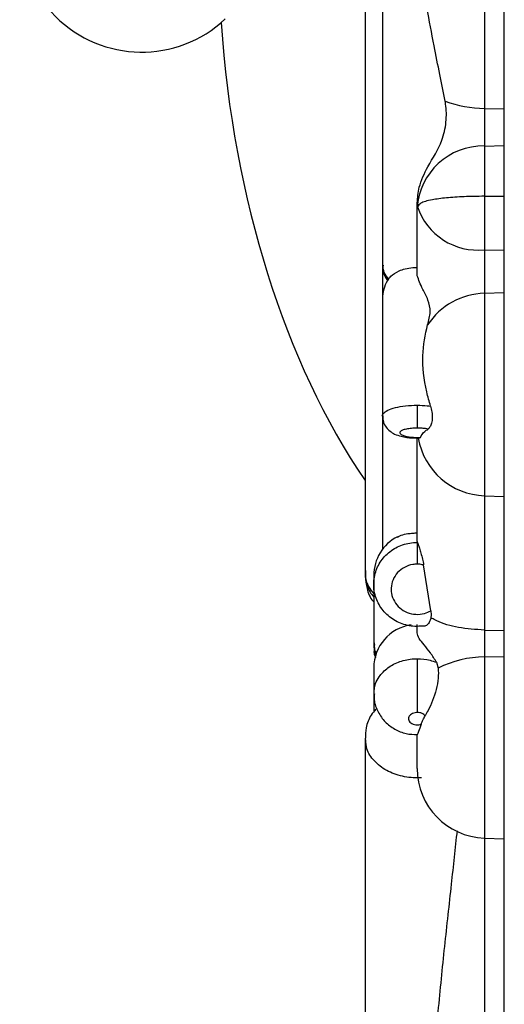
# Model space of a CAD drawing. Header units: millimetres. Extents: x 112 to 251, y 122 to 268.
# Tile 44 of 60: x 244.59 to 250.15, y 146.55 to 157.87. Entities that reach past the tile are written whole.
import ezdxf

# ---------------------------------------------------------------- set-up
doc = ezdxf.new("R2010")
doc.units = ezdxf.units.MM

msp = doc.modelspace()

# ---------------------------------------------------------------- linework, layer by layer
at = {"color": 7, "linetype": 'Continuous', "lineweight": 25}
for p, q in [((248.5545, 166.0572), (248.5545, 151.5357)), ((248.7545, 160.3613), (248.7545, 155.0492)), ((249.9265, 156.8508), (250.1545, 156.8467)), ((249.9265, 156.8508), (249.9265, 156.418)), ((250.1545, 156.4251), (250.1545, 156.8467)), ((249.9265, 156.418), (250.1545, 156.4251)), ((249.9265, 156.418), (249.9265, 155.84)), ((250.1545, 155.841), (250.1545, 156.4251)), ((249.9265, 155.84), (250.1545, 155.841)), ((249.9265, 155.84), (249.9265, 155.225)), ((250.1545, 155.2196), (250.1545, 155.841)), ((249.1545, 155.7031), (249.1545, 155.7653)), ((249.1545, 155.7016), (249.1545, 155.7031)), ((249.1545, 154.9263), (249.1545, 155.7016)), ((249.9265, 155.225), (250.1545, 155.2196)), ((249.9265, 155.225), (249.9265, 154.724)), ((250.1545, 154.7316), (250.1545, 155.2196)), ((248.7545, 155.0493), (248.7545, 154.6631)), ((249.9265, 154.724), (250.1545, 154.7316)), ((250.1545, 152.3873), (250.1545, 154.7316)), ((248.7545, 154.6631), (248.7545, 153.3147)), ((249.1545, 153.4367), (249.1545, 153.1739)), ((248.7545, 153.3147), (248.7545, 151.7791)), ((248.7593, 153.3046), (248.7552, 153.3127)), ((249.1911, 153.0673), (249.1845, 153.0619)), ((249.9265, 152.3953), (250.1545, 152.3873)), ((250.1545, 150.8472), (250.1545, 152.3873)), ((249.1545, 151.8592), (249.1545, 151.6089)), ((249.1545, 151.8592), (249.1573, 151.8592)), ((248.5545, 151.5357), (248.5545, 151.4816)), ((249.3103, 151.074), (249.2277, 151.6002)), ((248.6545, 151.4791), (248.6545, 151.3764)), ((248.6545, 151.3764), (248.6545, 150.7058)), ((249.3229, 150.9854), (249.3103, 150.9927)), ((249.1545, 150.8181), (249.1545, 150.9155)), ((249.9265, 150.8507), (250.1545, 150.8472)), ((249.9265, 150.8507), (249.9265, 150.5414)), ((250.1545, 150.5459), (250.1545, 150.8472)), ((248.6545, 150.7058), (248.6545, 150.6448)), ((249.1545, 150.5216), (249.1545, 149.903)), ((249.9265, 150.5414), (250.1545, 150.5459)), ((250.1545, 148.4502), (250.1545, 150.5459)), ((248.6545, 150.4155), (248.6545, 150.1185)), ((249.3758, 150.4801), (249.3956, 150.4126)), ((248.6545, 150.1185), (248.6545, 149.9222)), ((248.5545, 149.6066), (248.5545, 141.8163)), ((249.1545, 149.2577), (249.1545, 149.6457)), ((249.9265, 148.4582), (250.1545, 148.4502)), ((250.1545, 142.7696), (250.1545, 148.4502))]:
    msp.add_line(p, q, dxfattribs=at)
at = {"color": 1, "linetype": 'Continuous', "lineweight": 25}
for p, q in [((249.9265, 154.724), (249.9265, 152.3953)), ((249.9265, 150.5414), (249.9265, 148.4582)), ((249.9265, 148.4582), (249.9265, 142.7618))]:
    msp.add_line(p, q, dxfattribs=at)
at = {"color": 7, "linetype": 'Continuous', "lineweight": 25}
for centre, radius, start, end in [((245.9873, 158.8982), 1.4, 48.39145, 313.32137), ((249.9366, 158.2012), 1.3504, 249.99043, 269.57181), ((249.9111, 155.6604), 0.7578, 88.83045, 176.76869), ((249.8481, 155.9486), 0.7278, 198.28202, 276.1859), ((249.1545, 154.6631), 0.4, 148.86215, 180), ((249.9472, 153.9167), 0.8075, 91.46605, 146.62015), ((249.9545, 153.1948), 0.8, 189.83317, 268), ((249.1545, 151.4791), 0.5, 117.18362, 180), ((249.1545, 150.4155), 0.5, 98.1116, 180), ((249.9278, 149.3777), 1.1637, 90.06346, 117.21773), ((249.9545, 149.2577), 0.8, 180, 268)]:
    msp.add_arc(centre, radius, start, end, dxfattribs=at)
msp.add_ellipse((251.868, 158.7873), major_axis=(0, -8.3), ratio=0.6024096, start_param=4.827088, end_param=5.5587451, dxfattribs=at)
for points, knots in [([(250.1545, 156.8467), (250.1545, 156.992), (250.1545, 157.2832), (250.1545, 157.9636), (250.1545, 158.7431), (250.1545, 159.4567), (250.1545, 159.8534), (250.1545, 160.0672), (250.1545, 160.2188), (250.1545, 160.3212), (250.1545, 160.3631), (250.1545, 160.3749), (250.1545, 160.3781)], [0, 0, 0, 0, 0.1321238, 0.2646941, 0.5716378, 0.7712206, 0.8431789, 0.893243, 0.9466583, 0.9690641, 0.9917269, 1, 1, 1, 1]), ([(249.9265, 160.0015), (249.9265, 159.7985), (249.9265, 159.388), (249.9265, 158.716), (249.9265, 157.9922), (249.9265, 157.3399), (249.9265, 156.9774), (249.9265, 156.8508)], [0, 0, 0, 0, 0.1885222, 0.3810653, 0.6228749, 0.8682141, 1, 1, 1, 1]), ([(249.4745, 156.9323), (249.4542, 157.0346), (249.4129, 157.242), (249.342, 157.6047), (249.2636, 158.0108), (249.1788, 158.4866), (249.1631, 158.8032), (249.1545, 158.9779)], [0, 0, 0, 0, 0.1552607, 0.3145694, 0.5226046, 0.736586, 1, 1, 1, 1]), ([(249.1545, 155.7653), (249.1592, 155.8246), (249.1702, 155.9642), (249.2825, 156.2034), (249.4357, 156.4373), (249.4932, 156.6911), (249.4905, 156.8462), (249.4765, 156.9219), (249.4745, 156.9323)], [0, 0, 0, 0, 0.1553274, 0.3655474, 0.6362671, 0.8040653, 0.9731154, 1, 1, 1, 1]), ([(249.9265, 155.84), (249.8472, 155.8388), (249.6886, 155.8364), (249.4799, 155.8219), (249.2986, 155.7977), (249.1857, 155.7642), (249.1659, 155.7339), (249.157, 155.7202)], [0, 0, 0, 0, 0.1759036, 0.3514974, 0.534933, 0.7898689, 1, 1, 1, 1]), ([(249.157, 155.7202), (249.1557, 155.7147), (249.1545, 155.7091), (249.1545, 155.7018), (249.1545, 155.7016)], [0, 0, 0, 0, 0.9746985, 1, 1, 1, 1]), ([(248.7559, 155.0538), (248.7581, 155.0227), (248.7625, 154.9627), (248.8032, 154.9106), (248.8229, 154.8854)], [0, 0, 0, 0, 0.5180103, 1, 1, 1, 1]), ([(248.7613, 155.0473), (248.7602, 155.0228), (248.7574, 154.9592), (248.7907, 154.9038), (248.8112, 154.8697)], [0, 0, 0, 0, 0.385174, 1, 1, 1, 1]), ([(248.8229, 154.8854), (248.8322, 154.8969), (248.8604, 154.9316), (248.9207, 154.9741), (249.0131, 155.007), (249.088, 155.0208), (249.1376, 155.0221), (249.1545, 155.0225)], [0, 0, 0, 0, 0.1818761, 0.5508494, 0.7283951, 0.9077455, 1, 1, 1, 1]), ([(249.2729, 154.361), (249.2872, 154.4113), (249.3144, 154.5067), (249.283, 154.6502), (249.1968, 154.8041), (249.1708, 154.879), (249.1545, 154.9263)], [0, 0, 0, 0, 0.2272903, 0.4308194, 0.640435, 1, 1, 1, 1]), ([(248.8229, 154.8854), (248.8173, 154.8774), (248.8106, 154.8678), (248.812, 154.8696), (248.8122, 154.8699)], [0, 0, 0, 0, 0.8414886, 1, 1, 1, 1]), ([(249.3071, 153.4274), (249.292, 153.4814), (249.2356, 153.6823), (249.1984, 154.023), (249.2479, 154.2475), (249.2729, 154.361)], [0, 0, 0, 0, 0.1536479, 0.5720315, 1, 1, 1, 1]), ([(249.1545, 153.4367), (249.1936, 153.4358), (249.246, 153.4346), (249.2948, 153.4289), (249.3071, 153.4274)], [0, 0, 0, 0, 0.7462396, 1, 1, 1, 1]), ([(249.3071, 153.4274), (249.3129, 153.4049), (249.3245, 153.3599), (249.3283, 153.2904), (249.3207, 153.2297), (249.303, 153.1838), (249.2862, 153.1693), (249.2782, 153.1624)], [0, 0, 0, 0, 0.20472144, 0.40947094, 0.61343445, 0.81636301, 1, 1, 1, 1]), ([(248.7574, 153.3129), (248.7584, 153.2894), (248.7605, 153.2424), (248.795, 153.182), (248.8411, 153.1352), (248.9, 153.1005), (248.9814, 153.0736), (249.0814, 153.0584), (249.1566, 153.0603), (249.1845, 153.061)], [0, 0, 0, 0, 0.1200743, 0.2399477, 0.3523937, 0.4707183, 0.6253557, 0.8608516, 1, 1, 1, 1]), ([(249.1545, 153.1739), (249.1541, 153.1739), (249.1315, 153.1739), (249.0862, 153.1718), (249.0268, 153.1629), (248.9815, 153.1491), (248.9588, 153.1343), (248.952, 153.1185), (248.9615, 153.1025), (248.9943, 153.0862), (249.0454, 153.0739), (249.1086, 153.0668), (249.1593, 153.0659), (249.1862, 153.0671), (249.1911, 153.0673)], [0, 0, 0, 0, 0.001482, 0.1023279, 0.203179, 0.3042423, 0.4056768, 0.4693519, 0.5714163, 0.6734863, 0.7753852, 0.8768224, 0.9777423, 1, 1, 1, 1]), ([(249.2782, 153.1624), (249.2693, 153.1641), (249.249, 153.168), (249.2075, 153.1727), (249.1739, 153.1735), (249.1545, 153.1739)], [0, 0, 0, 0, 0.2451941, 0.5622281, 1, 1, 1, 1]), ([(249.1911, 153.0673), (249.2029, 153.0901), (249.2197, 153.1228), (249.2647, 153.1533), (249.2782, 153.1624)], [0, 0, 0, 0, 0.7004492, 1, 1, 1, 1]), ([(249.1545, 151.8758), (249.1545, 152.006), (249.1545, 152.3047), (249.1545, 152.7121), (249.1545, 152.9455), (249.1545, 153.0608)], [0, 0, 0, 0, 0.28097644, 0.64489423, 1, 1, 1, 1]), ([(248.9279, 151.921), (248.9449, 151.9303), (248.9742, 151.9463), (249.0453, 151.961), (249.1077, 151.9669), (249.1381, 151.968), (249.1537, 151.968), (249.1545, 151.968)], [0, 0, 0, 0, 0.4519207, 0.777923, 0.8857343, 0.9946206, 1, 1, 1, 1]), ([(249.2169, 150.8967), (249.1865, 150.8946), (249.1002, 150.8887), (248.9583, 150.922), (248.8137, 151.0099), (248.7074, 151.1399), (248.6586, 151.2771), (248.6501, 151.4199), (248.6822, 151.5614), (248.7722, 151.7019), (248.9051, 151.8051), (249.0405, 151.8535), (249.1254, 151.8578), (249.1545, 151.8592)], [0, 0, 0, 0, 0.0560204, 0.1591981, 0.2624997, 0.3658553, 0.4691847, 0.5339365, 0.6371873, 0.7403385, 0.843419, 0.9464865, 1, 1, 1, 1]), ([(249.1573, 151.8592), (249.1564, 151.8623), (249.1548, 151.8679), (249.1546, 151.8732), (249.1545, 151.8757)], [0, 0, 0, 0, 0.5389281, 1, 1, 1, 1]), ([(249.1573, 151.8592), (249.1595, 151.8521), (249.164, 151.8378), (249.1781, 151.7925), (249.1959, 151.7348), (249.2151, 151.668), (249.2235, 151.6226), (249.2277, 151.6002)], [0, 0, 0, 0, 0.1943074, 0.3885169, 0.5861335, 0.795186, 1, 1, 1, 1]), ([(248.557, 151.5443), (248.5561, 151.5356), (248.5496, 151.4703), (248.5746, 151.3689), (248.6332, 151.2944), (248.6545, 151.2673)], [0, 0, 0, 0, 0.0889278, 0.6689122, 1, 1, 1, 1]), ([(248.5613, 151.5377), (248.5602, 151.5073), (248.5569, 151.4216), (248.592, 151.3122), (248.6399, 151.2482), (248.6545, 151.2287)], [0, 0, 0, 0, 0.2758795, 0.7789668, 1, 1, 1, 1]), ([(249.1545, 151.6089), (249.137, 151.608), (249.0861, 151.6055), (249.0048, 151.5766), (248.9251, 151.5149), (248.8711, 151.431), (248.8518, 151.3465), (248.8569, 151.2613), (248.8862, 151.1793), (248.95, 151.1019), (249.0369, 151.049), (249.1367, 151.0272), (249.2325, 151.0361), (249.2864, 151.0624), (249.3103, 151.074)], [0, 0, 0, 0, 0.04738649, 0.13866937, 0.22998088, 0.32137883, 0.41288477, 0.47027592, 0.56185705, 0.65343602, 0.74494645, 0.83632146, 0.92758819, 1, 1, 1, 1]), ([(249.2277, 151.6002), (249.2077, 151.604), (249.1835, 151.6086), (249.1588, 151.6089), (249.1545, 151.6089)], [0, 0, 0, 0, 0.82295067, 1, 1, 1, 1]), ([(248.5574, 151.4724), (248.5617, 151.4244), (248.5707, 151.3226), (248.6125, 151.2194), (248.6521, 151.1768), (248.6545, 151.1743)], [0, 0, 0, 0, 0.4565394, 0.9676155, 1, 1, 1, 1]), ([(249.3103, 151.074), (249.3123, 151.0522), (249.3148, 151.0234), (249.3112, 150.9987), (249.3103, 150.9927)], [0, 0, 0, 0, 0.7572975, 1, 1, 1, 1]), ([(249.3103, 150.9927), (249.3048, 150.9733), (249.2937, 150.9347), (249.2595, 150.8999), (249.2328, 150.8913), (249.2194, 150.8959), (249.2169, 150.8967)], [0, 0, 0, 0, 0.3013462, 0.6015309, 0.9260327, 1, 1, 1, 1]), ([(249.9265, 150.8507), (249.8248, 150.8573), (249.6214, 150.8704), (249.4245, 150.9322), (249.3411, 150.9759), (249.3229, 150.9854)], [0, 0, 0, 0, 0.4384686, 0.876939, 1, 1, 1, 1]), ([(249.3758, 150.4801), (249.3534, 150.5172), (249.2858, 150.6297), (249.1719, 150.7399), (249.1591, 150.7975), (249.1545, 150.8181)], [0, 0, 0, 0, 0.2403426, 0.7281239, 1, 1, 1, 1]), ([(248.6584, 150.7049), (248.6572, 150.6616), (248.6558, 150.6122), (248.677, 150.569), (248.6797, 150.5636)], [0, 0, 0, 0, 0.8747849, 1, 1, 1, 1]), ([(248.6611, 150.6438), (248.6585, 150.6249), (248.6533, 150.5878), (248.6678, 150.5531), (248.675, 150.5361)], [0, 0, 0, 0, 0.5069828, 1, 1, 1, 1]), ([(249.1545, 150.5216), (249.2043, 150.5186), (249.2812, 150.5139), (249.3512, 150.4889), (249.3758, 150.4801)], [0, 0, 0, 0, 0.6490277, 1, 1, 1, 1]), ([(249.3956, 150.4126), (249.3969, 150.3751), (249.3996, 150.3002), (249.3743, 150.1675), (249.3321, 150.038), (249.2841, 149.9345), (249.2553, 149.8838), (249.2438, 149.8636)], [0, 0, 0, 0, 0.2142047, 0.4284065, 0.6427424, 0.8576294, 1, 1, 1, 1]), ([(248.6616, 150.1186), (248.6598, 150.0951), (248.6545, 150.0225), (248.6993, 149.9076), (248.7813, 149.7918), (248.8939, 149.7072), (249.0213, 149.654), (249.1118, 149.6504), (249.1547, 149.6486)], [0, 0, 0, 0, 0.09238489, 0.28509892, 0.46816391, 0.64787454, 0.83312922, 1, 1, 1, 1]), ([(248.6784, 149.9403), (248.6597, 149.9183), (248.6069, 149.8561), (248.5618, 149.7391), (248.5609, 149.6469), (248.5605, 149.6073)], [0, 0, 0, 0, 0.2376971, 0.6732554, 1, 1, 1, 1]), ([(249.1545, 149.903), (249.1519, 149.9029), (249.1383, 149.9027), (249.1139, 149.8982), (249.0858, 149.8853), (249.0678, 149.8689), (249.0564, 149.8495), (249.0526, 149.8281), (249.0601, 149.8036), (249.0789, 149.7823), (249.1064, 149.7669), (249.139, 149.7593), (249.1718, 149.7593), (249.191, 149.765), (249.2, 149.7676)], [0, 0, 0, 0, 0.0215426, 0.1119442, 0.2025848, 0.2945632, 0.3512619, 0.447938, 0.5446035, 0.6412795, 0.736492, 0.8293052, 0.9199731, 1, 1, 1, 1]), ([(249.2438, 149.8636), (249.2396, 149.8687), (249.2295, 149.8808), (249.2078, 149.8929), (249.1816, 149.9013), (249.1644, 149.9024), (249.1545, 149.903)], [0, 0, 0, 0, 0.2269666, 0.5381646, 0.7322591, 1, 1, 1, 1]), ([(249.2, 149.7676), (249.2068, 149.7855), (249.2191, 149.818), (249.2361, 149.8494), (249.2438, 149.8636)], [0, 0, 0, 0, 0.5490315, 1, 1, 1, 1]), ([(249.2, 149.7676), (249.1894, 149.7375), (249.1681, 149.6771), (249.1553, 149.6481), (249.1546, 149.6461), (249.1545, 149.6457)], [0, 0, 0, 0, 0.4451152, 0.8932412, 1, 1, 1, 1]), ([(249.2207, 142.3391), (249.2206, 142.3464), (249.2192, 142.4559), (249.2185, 142.6981), (249.2227, 143.1386), (249.2338, 143.6807), (249.2546, 144.3149), (249.287, 145.0042), (249.333, 145.7258), (249.3947, 146.4714), (249.469, 147.2124), (249.5475, 147.915), (249.5935, 148.341), (249.6153, 148.5439)], [0, 0, 0, 0, 0.0060533, 0.0909994, 0.1776944, 0.2778069, 0.3807833, 0.4817052, 0.5853666, 0.6900555, 0.797301, 0.9034503, 1, 1, 1, 1])]:
    msp.add_open_spline(points, degree=3, knots=knots, dxfattribs=at)
at = {"color": 1, "linetype": 'Continuous', "lineweight": 25}
for points, knots in [([(248.7552, 153.3127), (248.7549, 153.3132), (248.7501, 153.3224), (248.7664, 153.3457), (248.8075, 153.3801), (248.8994, 153.4113), (249.0186, 153.4325), (249.109, 153.4353), (249.1545, 153.4367)], [0, 0, 0, 0, 0.00720837, 0.14167035, 0.35599252, 0.56976074, 0.7832642, 1, 1, 1, 1]), ([(249.9265, 152.3953), (249.9265, 152.3916), (249.9265, 152.3092), (249.9265, 152.0865), (249.9265, 151.7291), (249.9265, 151.3148), (249.9265, 151.0054), (249.9265, 150.8507)], [0, 0, 0, 0, 0.0115306, 0.258648, 0.5057653, 0.7528827, 1, 1, 1, 1]), ([(248.6619, 150.6845), (248.6607, 150.6566), (248.6592, 150.6207), (248.6792, 150.5894), (248.6836, 150.5825)], [0, 0, 0, 0, 0.7797412, 1, 1, 1, 1]), ([(248.6581, 150.1186), (248.6609, 150.1588), (248.6655, 150.2266), (248.7221, 150.3297), (248.8116, 150.4225), (248.9524, 150.4951), (249.0736, 150.52), (249.1414, 150.5213), (249.1545, 150.5216)], [0, 0, 0, 0, 0.1884835, 0.318125, 0.529595, 0.7394666, 0.9498166, 1, 1, 1, 1]), ([(249.2042, 149.1522), (249.1978, 149.1519), (249.1245, 149.1478), (248.9817, 149.161), (248.7966, 149.2295), (248.6542, 149.3412), (248.5694, 149.4672), (248.5645, 149.5535), (248.5626, 149.5881)], [0, 0, 0, 0, 0.020133, 0.2292688, 0.4390047, 0.6491951, 0.8594295, 1, 1, 1, 1])]:
    msp.add_open_spline(points, degree=3, knots=knots, dxfattribs=at)

doc.saveas('drawing.dxf')
